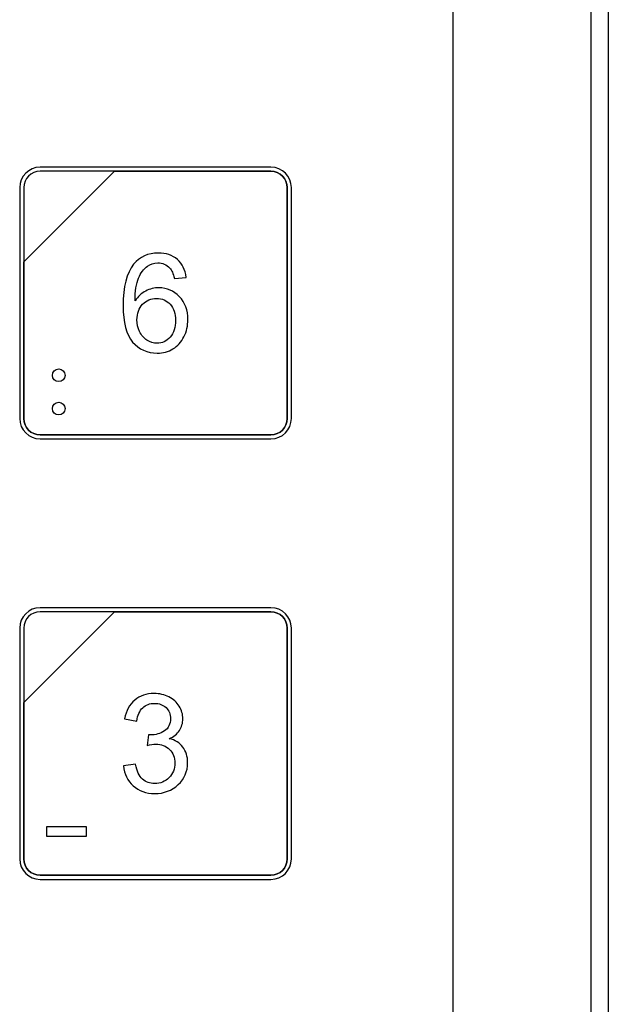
# Model space of a CAD drawing. Header units: millimetres. Extents: x 7205 to 9529, y -660 to 140.
# Tile 121 of 193: x 7640 to 7671, y -127 to -76. Entities that reach past the tile are written whole.
import ezdxf

# ---------------------------------------------------------------- set-up
doc = ezdxf.new("R2010")
doc.units = ezdxf.units.MM
doc.header["$LTSCALE"] = 3

msp = doc.modelspace()

# ---------------------------------------------------------------- linework, layer by layer
at = {"linetype": 'Continuous', "lineweight": 30}
for p, q in [((7670.621, -9.157), (7670.621, -240.157)), ((7662.621, -232.157), (7662.621, -17.157))]:
    msp.add_line(p, q, dxfattribs=at)
at = {"linetype": 'Continuous', "lineweight": 30, "flags": 128}
msp.add_lwpolyline([(7669.735, -239.258), (7669.735, -239.257), (7669.735, -237.257), (7669.735, -229.257), (7669.736, -197.257), (7669.737, -69.257), (7669.735, -21.509), (7669.735, -10.056), (7669.735, -10.056)], dxfattribs=at)
at = {"linetype": 'Continuous', "lineweight": 30}
for points, knots in [([(7641.337, -83.563), (7641.337, -83.563), (7653.237, -83.563), (7653.237, -83.563), (7653.237, -83.563), (7653.814, -83.563), (7654.287, -84.035), (7654.287, -84.613), (7654.287, -84.613), (7654.287, -84.613), (7654.287, -96.513), (7654.287, -96.513), (7654.287, -96.513), (7654.287, -97.09), (7653.814, -97.563), (7653.237, -97.563), (7653.237, -97.563), (7653.237, -97.563), (7641.337, -97.563), (7641.337, -97.563), (7641.337, -97.563), (7640.759, -97.563), (7640.287, -97.09), (7640.287, -96.513), (7640.287, -96.513), (7640.287, -96.513), (7640.287, -84.613), (7640.287, -84.613), (7640.287, -84.613), (7640.287, -84.035), (7640.759, -83.563), (7641.337, -83.563)], [0, 0, 0, 0, 0.111111, 0.111111, 0.111111, 0.111111, 0.222222, 0.222222, 0.222222, 0.222222, 0.333333, 0.333333, 0.333333, 0.333333, 0.444444, 0.444444, 0.444444, 0.444444, 0.555556, 0.555556, 0.555556, 0.555556, 0.666667, 0.666667, 0.666667, 0.666667, 0.777778, 0.777778, 0.777778, 0.777778, 1, 1, 1, 1]), ([(7641.337, -83.563), (7641.337, -83.563), (7653.237, -83.563), (7653.237, -83.563), (7653.237, -83.563), (7653.814, -83.563), (7654.287, -84.035), (7654.287, -84.613), (7654.287, -84.613), (7654.287, -84.613), (7654.287, -96.513), (7654.287, -96.513), (7654.287, -96.513), (7654.287, -97.09), (7653.814, -97.563), (7653.237, -97.563), (7653.237, -97.563), (7653.237, -97.563), (7641.337, -97.563), (7641.337, -97.563), (7641.337, -97.563), (7640.759, -97.563), (7640.287, -97.09), (7640.287, -96.513), (7640.287, -96.513), (7640.287, -96.513), (7640.287, -84.613), (7640.287, -84.613), (7640.287, -84.613), (7640.287, -84.035), (7640.759, -83.563), (7641.337, -83.563)], [0, 0, 0, 0, 0.111111, 0.111111, 0.111111, 0.111111, 0.222222, 0.222222, 0.222222, 0.222222, 0.333333, 0.333333, 0.333333, 0.333333, 0.444444, 0.444444, 0.444444, 0.444444, 0.555556, 0.555556, 0.555556, 0.555556, 0.666667, 0.666667, 0.666667, 0.666667, 0.777778, 0.777778, 0.777778, 0.777778, 1, 1, 1, 1]), ([(7641.337, -83.563), (7641.337, -83.563), (7653.237, -83.563), (7653.237, -83.563), (7653.237, -83.563), (7653.814, -83.563), (7654.287, -84.035), (7654.287, -84.613), (7654.287, -84.613), (7654.287, -84.613), (7654.287, -96.513), (7654.287, -96.513), (7654.287, -96.513), (7654.287, -97.09), (7653.814, -97.563), (7653.237, -97.563), (7653.237, -97.563), (7653.237, -97.563), (7641.337, -97.563), (7641.337, -97.563), (7641.337, -97.563), (7640.759, -97.563), (7640.287, -97.09), (7640.287, -96.513), (7640.287, -96.513), (7640.287, -96.513), (7640.287, -84.613), (7640.287, -84.613), (7640.287, -84.613), (7640.287, -84.035), (7640.759, -83.563), (7641.337, -83.563)], [0, 0, 0, 0, 0.111111, 0.111111, 0.111111, 0.111111, 0.222222, 0.222222, 0.222222, 0.222222, 0.333333, 0.333333, 0.333333, 0.333333, 0.444444, 0.444444, 0.444444, 0.444444, 0.555556, 0.555556, 0.555556, 0.555556, 0.666667, 0.666667, 0.666667, 0.666667, 0.777778, 0.777778, 0.777778, 0.777778, 1, 1, 1, 1]), ([(7641.337, -83.773), (7641.337, -83.773), (7645.168, -83.773), (7645.168, -83.773), (7645.168, -83.773), (7645.168, -83.773), (7640.497, -88.443), (7640.497, -88.443), (7640.497, -88.443), (7640.497, -88.443), (7640.497, -84.613), (7640.497, -84.613), (7640.497, -84.613), (7640.497, -84.151), (7640.875, -83.773), (7641.337, -83.773)], [0, 0, 0, 0, 0.2, 0.2, 0.2, 0.2, 0.4, 0.4, 0.4, 0.4, 0.6, 0.6, 0.6, 0.6, 1, 1, 1, 1]), ([(7645.168, -83.773), (7645.168, -83.773), (7645.18, -83.773), (7645.18, -83.773), (7645.18, -83.773), (7645.18, -83.773), (7653.237, -83.773), (7653.237, -83.773), (7653.237, -83.773), (7653.699, -83.773), (7654.077, -84.151), (7654.077, -84.613), (7654.077, -84.613), (7654.077, -84.613), (7654.077, -96.513), (7654.077, -96.513), (7654.077, -96.513), (7654.077, -96.975), (7653.699, -97.353), (7653.237, -97.353), (7653.237, -97.353), (7653.237, -97.353), (7641.337, -97.353), (7641.337, -97.353), (7641.337, -97.353), (7640.875, -97.353), (7640.497, -96.975), (7640.497, -96.513), (7640.497, -96.513), (7640.497, -96.513), (7640.497, -88.533), (7640.497, -88.533), (7640.497, -88.533), (7640.497, -88.533), (7640.497, -88.443), (7640.497, -88.443), (7640.497, -88.443), (7640.497, -88.443), (7645.168, -83.773), (7645.168, -83.773)], [0, 0, 0, 0, 0.090909, 0.090909, 0.090909, 0.090909, 0.181818, 0.181818, 0.181818, 0.181818, 0.272727, 0.272727, 0.272727, 0.272727, 0.363636, 0.363636, 0.363636, 0.363636, 0.454545, 0.454545, 0.454545, 0.454545, 0.545455, 0.545455, 0.545455, 0.545455, 0.636364, 0.636364, 0.636364, 0.636364, 0.727273, 0.727273, 0.727273, 0.727273, 0.818182, 0.818182, 0.818182, 0.818182, 1, 1, 1, 1]), ([(7654.077, -96.513), (7654.077, -96.513), (7654.077, -84.613), (7654.077, -84.613), (7654.077, -84.613), (7654.077, -84.151), (7653.699, -83.773), (7653.237, -83.773), (7653.237, -83.773), (7653.237, -83.773), (7645.18, -83.773), (7645.18, -83.773), (7645.18, -83.773), (7645.18, -83.773), (7645.168, -83.773), (7645.168, -83.773), (7645.168, -83.773), (7645.168, -83.773), (7640.497, -88.443), (7640.497, -88.443), (7640.497, -88.443), (7640.497, -88.443), (7640.497, -88.533), (7640.497, -88.533), (7640.497, -88.533), (7640.497, -88.533), (7640.497, -96.513), (7640.497, -96.513), (7640.497, -96.513), (7640.497, -96.975), (7640.875, -97.353), (7641.337, -97.353), (7641.337, -97.353), (7641.337, -97.353), (7653.237, -97.353), (7653.237, -97.353), (7653.237, -97.353), (7653.699, -97.353), (7654.077, -96.975), (7654.077, -96.513)], [0, 0, 0, 0, 0.090909, 0.090909, 0.090909, 0.090909, 0.181818, 0.181818, 0.181818, 0.181818, 0.272727, 0.272727, 0.272727, 0.272727, 0.363636, 0.363636, 0.363636, 0.363636, 0.454545, 0.454545, 0.454545, 0.454545, 0.545455, 0.545455, 0.545455, 0.545455, 0.636364, 0.636364, 0.636364, 0.636364, 0.727273, 0.727273, 0.727273, 0.727273, 0.818182, 0.818182, 0.818182, 0.818182, 1, 1, 1, 1]), ([(7641.337, -83.773), (7641.337, -83.773), (7645.168, -83.773), (7645.168, -83.773), (7645.168, -83.773), (7645.168, -83.773), (7640.497, -88.443), (7640.497, -88.443), (7640.497, -88.443), (7640.497, -88.443), (7640.497, -84.613), (7640.497, -84.613), (7640.497, -84.613), (7640.497, -84.151), (7640.875, -83.773), (7641.337, -83.773)], [0, 0, 0, 0, 0.2, 0.2, 0.2, 0.2, 0.4, 0.4, 0.4, 0.4, 0.6, 0.6, 0.6, 0.6, 1, 1, 1, 1]), ([(7645.168, -83.773), (7645.168, -83.773), (7645.18, -83.773), (7645.18, -83.773), (7645.18, -83.773), (7645.18, -83.773), (7653.237, -83.773), (7653.237, -83.773), (7653.237, -83.773), (7653.699, -83.773), (7654.077, -84.151), (7654.077, -84.613), (7654.077, -84.613), (7654.077, -84.613), (7654.077, -96.513), (7654.077, -96.513), (7654.077, -96.513), (7654.077, -96.975), (7653.699, -97.353), (7653.237, -97.353), (7653.237, -97.353), (7653.237, -97.353), (7641.337, -97.353), (7641.337, -97.353), (7641.337, -97.353), (7640.875, -97.353), (7640.497, -96.975), (7640.497, -96.513), (7640.497, -96.513), (7640.497, -96.513), (7640.497, -88.533), (7640.497, -88.533), (7640.497, -88.533), (7640.497, -88.533), (7640.497, -88.443), (7640.497, -88.443), (7640.497, -88.443), (7640.497, -88.443), (7645.168, -83.773), (7645.168, -83.773)], [0, 0, 0, 0, 0.090909, 0.090909, 0.090909, 0.090909, 0.181818, 0.181818, 0.181818, 0.181818, 0.272727, 0.272727, 0.272727, 0.272727, 0.363636, 0.363636, 0.363636, 0.363636, 0.454545, 0.454545, 0.454545, 0.454545, 0.545455, 0.545455, 0.545455, 0.545455, 0.636364, 0.636364, 0.636364, 0.636364, 0.727273, 0.727273, 0.727273, 0.727273, 0.818182, 0.818182, 0.818182, 0.818182, 1, 1, 1, 1]), ([(7654.077, -96.513), (7654.077, -96.513), (7654.077, -84.613), (7654.077, -84.613), (7654.077, -84.613), (7654.077, -84.151), (7653.699, -83.773), (7653.237, -83.773), (7653.237, -83.773), (7653.237, -83.773), (7645.18, -83.773), (7645.18, -83.773), (7645.18, -83.773), (7645.18, -83.773), (7645.168, -83.773), (7645.168, -83.773), (7645.168, -83.773), (7645.168, -83.773), (7640.497, -88.443), (7640.497, -88.443), (7640.497, -88.443), (7640.497, -88.443), (7640.497, -88.533), (7640.497, -88.533), (7640.497, -88.533), (7640.497, -88.533), (7640.497, -96.513), (7640.497, -96.513), (7640.497, -96.513), (7640.497, -96.975), (7640.875, -97.353), (7641.337, -97.353), (7641.337, -97.353), (7641.337, -97.353), (7653.237, -97.353), (7653.237, -97.353), (7653.237, -97.353), (7653.699, -97.353), (7654.077, -96.975), (7654.077, -96.513)], [0, 0, 0, 0, 0.090909, 0.090909, 0.090909, 0.090909, 0.181818, 0.181818, 0.181818, 0.181818, 0.272727, 0.272727, 0.272727, 0.272727, 0.363636, 0.363636, 0.363636, 0.363636, 0.454545, 0.454545, 0.454545, 0.454545, 0.545455, 0.545455, 0.545455, 0.545455, 0.636364, 0.636364, 0.636364, 0.636364, 0.727273, 0.727273, 0.727273, 0.727273, 0.818182, 0.818182, 0.818182, 0.818182, 1, 1, 1, 1]), ([(7641.337, -83.773), (7641.337, -83.773), (7645.168, -83.773), (7645.168, -83.773), (7645.168, -83.773), (7645.168, -83.773), (7640.497, -88.443), (7640.497, -88.443), (7640.497, -88.443), (7640.497, -88.443), (7640.497, -84.613), (7640.497, -84.613), (7640.497, -84.613), (7640.497, -84.151), (7640.875, -83.773), (7641.337, -83.773)], [0, 0, 0, 0, 0.2, 0.2, 0.2, 0.2, 0.4, 0.4, 0.4, 0.4, 0.6, 0.6, 0.6, 0.6, 1, 1, 1, 1]), ([(7645.168, -83.773), (7645.168, -83.773), (7645.18, -83.773), (7645.18, -83.773), (7645.18, -83.773), (7645.18, -83.773), (7653.237, -83.773), (7653.237, -83.773), (7653.237, -83.773), (7653.699, -83.773), (7654.077, -84.151), (7654.077, -84.613), (7654.077, -84.613), (7654.077, -84.613), (7654.077, -96.513), (7654.077, -96.513), (7654.077, -96.513), (7654.077, -96.975), (7653.699, -97.353), (7653.237, -97.353), (7653.237, -97.353), (7653.237, -97.353), (7641.337, -97.353), (7641.337, -97.353), (7641.337, -97.353), (7640.875, -97.353), (7640.497, -96.975), (7640.497, -96.513), (7640.497, -96.513), (7640.497, -96.513), (7640.497, -88.533), (7640.497, -88.533), (7640.497, -88.533), (7640.497, -88.533), (7640.497, -88.443), (7640.497, -88.443), (7640.497, -88.443), (7640.497, -88.443), (7645.168, -83.773), (7645.168, -83.773)], [0, 0, 0, 0, 0.090909, 0.090909, 0.090909, 0.090909, 0.181818, 0.181818, 0.181818, 0.181818, 0.272727, 0.272727, 0.272727, 0.272727, 0.363636, 0.363636, 0.363636, 0.363636, 0.454545, 0.454545, 0.454545, 0.454545, 0.545455, 0.545455, 0.545455, 0.545455, 0.636364, 0.636364, 0.636364, 0.636364, 0.727273, 0.727273, 0.727273, 0.727273, 0.818182, 0.818182, 0.818182, 0.818182, 1, 1, 1, 1]), ([(7654.077, -96.513), (7654.077, -96.513), (7654.077, -84.613), (7654.077, -84.613), (7654.077, -84.613), (7654.077, -84.151), (7653.699, -83.773), (7653.237, -83.773), (7653.237, -83.773), (7653.237, -83.773), (7645.18, -83.773), (7645.18, -83.773), (7645.18, -83.773), (7645.18, -83.773), (7645.168, -83.773), (7645.168, -83.773), (7645.168, -83.773), (7645.168, -83.773), (7640.497, -88.443), (7640.497, -88.443), (7640.497, -88.443), (7640.497, -88.443), (7640.497, -88.533), (7640.497, -88.533), (7640.497, -88.533), (7640.497, -88.533), (7640.497, -96.513), (7640.497, -96.513), (7640.497, -96.513), (7640.497, -96.975), (7640.875, -97.353), (7641.337, -97.353), (7641.337, -97.353), (7641.337, -97.353), (7653.237, -97.353), (7653.237, -97.353), (7653.237, -97.353), (7653.699, -97.353), (7654.077, -96.975), (7654.077, -96.513)], [0, 0, 0, 0, 0.090909, 0.090909, 0.090909, 0.090909, 0.181818, 0.181818, 0.181818, 0.181818, 0.272727, 0.272727, 0.272727, 0.272727, 0.363636, 0.363636, 0.363636, 0.363636, 0.454545, 0.454545, 0.454545, 0.454545, 0.545455, 0.545455, 0.545455, 0.545455, 0.636364, 0.636364, 0.636364, 0.636364, 0.727273, 0.727273, 0.727273, 0.727273, 0.818182, 0.818182, 0.818182, 0.818182, 1, 1, 1, 1]), ([(7648.871, -89.24), (7648.871, -89.24), (7648.257, -89.289), (7648.257, -89.289), (7648.257, -89.289), (7648.202, -89.046), (7648.123, -88.868), (7648.021, -88.758), (7648.021, -88.758), (7647.853, -88.58), (7647.644, -88.492), (7647.398, -88.492), (7647.398, -88.492), (7647.199, -88.492), (7647.022, -88.547), (7646.871, -88.658), (7646.871, -88.658), (7646.676, -88.8), (7646.523, -89.007), (7646.409, -89.28), (7646.409, -89.28), (7646.296, -89.554), (7646.237, -89.943), (7646.232, -90.447), (7646.232, -90.447), (7646.382, -90.22), (7646.565, -90.051), (7646.781, -89.942), (7646.781, -89.942), (7646.998, -89.831), (7647.224, -89.776), (7647.461, -89.776), (7647.461, -89.776), (7647.875, -89.776), (7648.228, -89.929), (7648.519, -90.233), (7648.519, -90.233), (7648.81, -90.538), (7648.956, -90.931), (7648.956, -91.414), (7648.956, -91.414), (7648.956, -91.731), (7648.887, -92.025), (7648.751, -92.298), (7648.751, -92.298), (7648.613, -92.571), (7648.426, -92.779), (7648.187, -92.924), (7648.187, -92.924), (7647.948, -93.069), (7647.676, -93.141), (7647.373, -93.141), (7647.373, -93.141), (7646.857, -93.141), (7646.434, -92.951), (7646.108, -92.571), (7646.108, -92.571), (7645.782, -92.191), (7645.618, -91.564), (7645.618, -90.692), (7645.618, -90.692), (7645.618, -89.716), (7645.799, -89.006), (7646.16, -88.562), (7646.16, -88.562), (7646.476, -88.177), (7646.9, -87.984), (7647.435, -87.984), (7647.435, -87.984), (7647.833, -87.984), (7648.16, -88.095), (7648.414, -88.318), (7648.414, -88.318), (7648.668, -88.54), (7648.82, -88.847), (7648.871, -89.24)], [0, 0, 0, 0, 0.05, 0.05, 0.05, 0.05, 0.1, 0.1, 0.1, 0.1, 0.15, 0.15, 0.15, 0.15, 0.2, 0.2, 0.2, 0.2, 0.25, 0.25, 0.25, 0.25, 0.3, 0.3, 0.3, 0.3, 0.35, 0.35, 0.35, 0.35, 0.4, 0.4, 0.4, 0.4, 0.45, 0.45, 0.45, 0.45, 0.5, 0.5, 0.5, 0.5, 0.55, 0.55, 0.55, 0.55, 0.6, 0.6, 0.6, 0.6, 0.65, 0.65, 0.65, 0.65, 0.7, 0.7, 0.7, 0.7, 0.75, 0.75, 0.75, 0.75, 0.8, 0.8, 0.8, 0.8, 0.85, 0.85, 0.85, 0.85, 0.9, 0.9, 0.9, 0.9, 1, 1, 1, 1]), ([(7646.331, -91.42), (7646.331, -91.634), (7646.377, -91.838), (7646.467, -92.034), (7646.467, -92.034), (7646.558, -92.229), (7646.685, -92.377), (7646.846, -92.479), (7646.846, -92.479), (7647.008, -92.582), (7647.18, -92.633), (7647.362, -92.633), (7647.362, -92.633), (7647.627, -92.633), (7647.853, -92.528), (7648.04, -92.316), (7648.04, -92.316), (7648.227, -92.104), (7648.321, -91.817), (7648.321, -91.454), (7648.321, -91.454), (7648.321, -91.105), (7648.228, -90.83), (7648.043, -90.628), (7648.043, -90.628), (7647.859, -90.427), (7647.623, -90.326), (7647.338, -90.326), (7647.338, -90.326), (7647.058, -90.326), (7646.819, -90.427), (7646.624, -90.628), (7646.624, -90.628), (7646.429, -90.83), (7646.331, -91.093), (7646.331, -91.42)], [0, 0, 0, 0, 0.1, 0.1, 0.1, 0.1, 0.2, 0.2, 0.2, 0.2, 0.3, 0.3, 0.3, 0.3, 0.4, 0.4, 0.4, 0.4, 0.5, 0.5, 0.5, 0.5, 0.6, 0.6, 0.6, 0.6, 0.7, 0.7, 0.7, 0.7, 0.8, 0.8, 0.8, 0.8, 1, 1, 1, 1]), ([(7642.299, -94.61), (7642.481, -94.61), (7642.625, -94.466), (7642.625, -94.288), (7642.625, -94.288), (7642.625, -94.102), (7642.481, -93.958), (7642.299, -93.958), (7642.299, -93.958), (7642.117, -93.958), (7641.969, -94.102), (7641.969, -94.288), (7641.969, -94.288), (7641.969, -94.466), (7642.117, -94.61), (7642.299, -94.61)], [0, 0, 0, 0, 0.2, 0.2, 0.2, 0.2, 0.4, 0.4, 0.4, 0.4, 0.6, 0.6, 0.6, 0.6, 1, 1, 1, 1]), ([(7642.299, -96.325), (7642.481, -96.325), (7642.625, -96.181), (7642.625, -96.003), (7642.625, -96.003), (7642.625, -95.821), (7642.481, -95.677), (7642.299, -95.677), (7642.299, -95.677), (7642.117, -95.677), (7641.969, -95.821), (7641.969, -96.003), (7641.969, -96.003), (7641.969, -96.181), (7642.117, -96.325), (7642.299, -96.325)], [0, 0, 0, 0, 0.2, 0.2, 0.2, 0.2, 0.4, 0.4, 0.4, 0.4, 0.6, 0.6, 0.6, 0.6, 1, 1, 1, 1]), ([(7641.337, -106.263), (7641.337, -106.263), (7653.237, -106.263), (7653.237, -106.263), (7653.237, -106.263), (7653.814, -106.263), (7654.287, -106.735), (7654.287, -107.313), (7654.287, -107.313), (7654.287, -107.313), (7654.287, -119.213), (7654.287, -119.213), (7654.287, -119.213), (7654.287, -119.79), (7653.814, -120.263), (7653.237, -120.263), (7653.237, -120.263), (7653.237, -120.263), (7641.337, -120.263), (7641.337, -120.263), (7641.337, -120.263), (7640.759, -120.263), (7640.287, -119.79), (7640.287, -119.213), (7640.287, -119.213), (7640.287, -119.213), (7640.287, -107.313), (7640.287, -107.313), (7640.287, -107.313), (7640.287, -106.735), (7640.759, -106.263), (7641.337, -106.263)], [0, 0, 0, 0, 0.111111, 0.111111, 0.111111, 0.111111, 0.222222, 0.222222, 0.222222, 0.222222, 0.333333, 0.333333, 0.333333, 0.333333, 0.444444, 0.444444, 0.444444, 0.444444, 0.555556, 0.555556, 0.555556, 0.555556, 0.666667, 0.666667, 0.666667, 0.666667, 0.777778, 0.777778, 0.777778, 0.777778, 1, 1, 1, 1]), ([(7641.337, -106.263), (7641.337, -106.263), (7653.237, -106.263), (7653.237, -106.263), (7653.237, -106.263), (7653.814, -106.263), (7654.287, -106.735), (7654.287, -107.313), (7654.287, -107.313), (7654.287, -107.313), (7654.287, -119.213), (7654.287, -119.213), (7654.287, -119.213), (7654.287, -119.79), (7653.814, -120.263), (7653.237, -120.263), (7653.237, -120.263), (7653.237, -120.263), (7641.337, -120.263), (7641.337, -120.263), (7641.337, -120.263), (7640.759, -120.263), (7640.287, -119.79), (7640.287, -119.213), (7640.287, -119.213), (7640.287, -119.213), (7640.287, -107.313), (7640.287, -107.313), (7640.287, -107.313), (7640.287, -106.735), (7640.759, -106.263), (7641.337, -106.263)], [0, 0, 0, 0, 0.111111, 0.111111, 0.111111, 0.111111, 0.222222, 0.222222, 0.222222, 0.222222, 0.333333, 0.333333, 0.333333, 0.333333, 0.444444, 0.444444, 0.444444, 0.444444, 0.555556, 0.555556, 0.555556, 0.555556, 0.666667, 0.666667, 0.666667, 0.666667, 0.777778, 0.777778, 0.777778, 0.777778, 1, 1, 1, 1]), ([(7641.337, -106.263), (7641.337, -106.263), (7653.237, -106.263), (7653.237, -106.263), (7653.237, -106.263), (7653.814, -106.263), (7654.287, -106.735), (7654.287, -107.313), (7654.287, -107.313), (7654.287, -107.313), (7654.287, -119.213), (7654.287, -119.213), (7654.287, -119.213), (7654.287, -119.79), (7653.814, -120.263), (7653.237, -120.263), (7653.237, -120.263), (7653.237, -120.263), (7641.337, -120.263), (7641.337, -120.263), (7641.337, -120.263), (7640.759, -120.263), (7640.287, -119.79), (7640.287, -119.213), (7640.287, -119.213), (7640.287, -119.213), (7640.287, -107.313), (7640.287, -107.313), (7640.287, -107.313), (7640.287, -106.735), (7640.759, -106.263), (7641.337, -106.263)], [0, 0, 0, 0, 0.111111, 0.111111, 0.111111, 0.111111, 0.222222, 0.222222, 0.222222, 0.222222, 0.333333, 0.333333, 0.333333, 0.333333, 0.444444, 0.444444, 0.444444, 0.444444, 0.555556, 0.555556, 0.555556, 0.555556, 0.666667, 0.666667, 0.666667, 0.666667, 0.777778, 0.777778, 0.777778, 0.777778, 1, 1, 1, 1]), ([(7641.337, -106.473), (7641.337, -106.473), (7645.168, -106.473), (7645.168, -106.473), (7645.168, -106.473), (7645.168, -106.473), (7640.497, -111.143), (7640.497, -111.143), (7640.497, -111.143), (7640.497, -111.143), (7640.497, -107.313), (7640.497, -107.313), (7640.497, -107.313), (7640.497, -106.851), (7640.875, -106.473), (7641.337, -106.473)], [0, 0, 0, 0, 0.2, 0.2, 0.2, 0.2, 0.4, 0.4, 0.4, 0.4, 0.6, 0.6, 0.6, 0.6, 1, 1, 1, 1]), ([(7645.168, -106.473), (7645.168, -106.473), (7645.18, -106.473), (7645.18, -106.473), (7645.18, -106.473), (7645.18, -106.473), (7653.237, -106.473), (7653.237, -106.473), (7653.237, -106.473), (7653.699, -106.473), (7654.077, -106.851), (7654.077, -107.313), (7654.077, -107.313), (7654.077, -107.313), (7654.077, -119.213), (7654.077, -119.213), (7654.077, -119.213), (7654.077, -119.675), (7653.699, -120.053), (7653.237, -120.053), (7653.237, -120.053), (7653.237, -120.053), (7641.337, -120.053), (7641.337, -120.053), (7641.337, -120.053), (7640.875, -120.053), (7640.497, -119.675), (7640.497, -119.213), (7640.497, -119.213), (7640.497, -119.213), (7640.497, -111.233), (7640.497, -111.233), (7640.497, -111.233), (7640.497, -111.233), (7640.497, -111.143), (7640.497, -111.143), (7640.497, -111.143), (7640.497, -111.143), (7645.168, -106.473), (7645.168, -106.473)], [0, 0, 0, 0, 0.090909, 0.090909, 0.090909, 0.090909, 0.181818, 0.181818, 0.181818, 0.181818, 0.272727, 0.272727, 0.272727, 0.272727, 0.363636, 0.363636, 0.363636, 0.363636, 0.454545, 0.454545, 0.454545, 0.454545, 0.545455, 0.545455, 0.545455, 0.545455, 0.636364, 0.636364, 0.636364, 0.636364, 0.727273, 0.727273, 0.727273, 0.727273, 0.818182, 0.818182, 0.818182, 0.818182, 1, 1, 1, 1]), ([(7654.077, -119.213), (7654.077, -119.213), (7654.077, -107.313), (7654.077, -107.313), (7654.077, -107.313), (7654.077, -106.851), (7653.699, -106.473), (7653.237, -106.473), (7653.237, -106.473), (7653.237, -106.473), (7645.18, -106.473), (7645.18, -106.473), (7645.18, -106.473), (7645.18, -106.473), (7645.168, -106.473), (7645.168, -106.473), (7645.168, -106.473), (7645.168, -106.473), (7640.497, -111.143), (7640.497, -111.143), (7640.497, -111.143), (7640.497, -111.143), (7640.497, -111.233), (7640.497, -111.233), (7640.497, -111.233), (7640.497, -111.233), (7640.497, -119.213), (7640.497, -119.213), (7640.497, -119.213), (7640.497, -119.675), (7640.875, -120.053), (7641.337, -120.053), (7641.337, -120.053), (7641.337, -120.053), (7653.237, -120.053), (7653.237, -120.053), (7653.237, -120.053), (7653.699, -120.053), (7654.077, -119.675), (7654.077, -119.213)], [0, 0, 0, 0, 0.090909, 0.090909, 0.090909, 0.090909, 0.181818, 0.181818, 0.181818, 0.181818, 0.272727, 0.272727, 0.272727, 0.272727, 0.363636, 0.363636, 0.363636, 0.363636, 0.454545, 0.454545, 0.454545, 0.454545, 0.545455, 0.545455, 0.545455, 0.545455, 0.636364, 0.636364, 0.636364, 0.636364, 0.727273, 0.727273, 0.727273, 0.727273, 0.818182, 0.818182, 0.818182, 0.818182, 1, 1, 1, 1]), ([(7641.337, -106.473), (7641.337, -106.473), (7645.168, -106.473), (7645.168, -106.473), (7645.168, -106.473), (7645.168, -106.473), (7640.497, -111.143), (7640.497, -111.143), (7640.497, -111.143), (7640.497, -111.143), (7640.497, -107.313), (7640.497, -107.313), (7640.497, -107.313), (7640.497, -106.851), (7640.875, -106.473), (7641.337, -106.473)], [0, 0, 0, 0, 0.2, 0.2, 0.2, 0.2, 0.4, 0.4, 0.4, 0.4, 0.6, 0.6, 0.6, 0.6, 1, 1, 1, 1]), ([(7645.168, -106.473), (7645.168, -106.473), (7645.18, -106.473), (7645.18, -106.473), (7645.18, -106.473), (7645.18, -106.473), (7653.237, -106.473), (7653.237, -106.473), (7653.237, -106.473), (7653.699, -106.473), (7654.077, -106.851), (7654.077, -107.313), (7654.077, -107.313), (7654.077, -107.313), (7654.077, -119.213), (7654.077, -119.213), (7654.077, -119.213), (7654.077, -119.675), (7653.699, -120.053), (7653.237, -120.053), (7653.237, -120.053), (7653.237, -120.053), (7641.337, -120.053), (7641.337, -120.053), (7641.337, -120.053), (7640.875, -120.053), (7640.497, -119.675), (7640.497, -119.213), (7640.497, -119.213), (7640.497, -119.213), (7640.497, -111.233), (7640.497, -111.233), (7640.497, -111.233), (7640.497, -111.233), (7640.497, -111.143), (7640.497, -111.143), (7640.497, -111.143), (7640.497, -111.143), (7645.168, -106.473), (7645.168, -106.473)], [0, 0, 0, 0, 0.090909, 0.090909, 0.090909, 0.090909, 0.181818, 0.181818, 0.181818, 0.181818, 0.272727, 0.272727, 0.272727, 0.272727, 0.363636, 0.363636, 0.363636, 0.363636, 0.454545, 0.454545, 0.454545, 0.454545, 0.545455, 0.545455, 0.545455, 0.545455, 0.636364, 0.636364, 0.636364, 0.636364, 0.727273, 0.727273, 0.727273, 0.727273, 0.818182, 0.818182, 0.818182, 0.818182, 1, 1, 1, 1]), ([(7654.077, -119.213), (7654.077, -119.213), (7654.077, -107.313), (7654.077, -107.313), (7654.077, -107.313), (7654.077, -106.851), (7653.699, -106.473), (7653.237, -106.473), (7653.237, -106.473), (7653.237, -106.473), (7645.18, -106.473), (7645.18, -106.473), (7645.18, -106.473), (7645.18, -106.473), (7645.168, -106.473), (7645.168, -106.473), (7645.168, -106.473), (7645.168, -106.473), (7640.497, -111.143), (7640.497, -111.143), (7640.497, -111.143), (7640.497, -111.143), (7640.497, -111.233), (7640.497, -111.233), (7640.497, -111.233), (7640.497, -111.233), (7640.497, -119.213), (7640.497, -119.213), (7640.497, -119.213), (7640.497, -119.675), (7640.875, -120.053), (7641.337, -120.053), (7641.337, -120.053), (7641.337, -120.053), (7653.237, -120.053), (7653.237, -120.053), (7653.237, -120.053), (7653.699, -120.053), (7654.077, -119.675), (7654.077, -119.213)], [0, 0, 0, 0, 0.090909, 0.090909, 0.090909, 0.090909, 0.181818, 0.181818, 0.181818, 0.181818, 0.272727, 0.272727, 0.272727, 0.272727, 0.363636, 0.363636, 0.363636, 0.363636, 0.454545, 0.454545, 0.454545, 0.454545, 0.545455, 0.545455, 0.545455, 0.545455, 0.636364, 0.636364, 0.636364, 0.636364, 0.727273, 0.727273, 0.727273, 0.727273, 0.818182, 0.818182, 0.818182, 0.818182, 1, 1, 1, 1]), ([(7641.337, -106.473), (7641.337, -106.473), (7645.168, -106.473), (7645.168, -106.473), (7645.168, -106.473), (7645.168, -106.473), (7640.497, -111.143), (7640.497, -111.143), (7640.497, -111.143), (7640.497, -111.143), (7640.497, -107.313), (7640.497, -107.313), (7640.497, -107.313), (7640.497, -106.851), (7640.875, -106.473), (7641.337, -106.473)], [0, 0, 0, 0, 0.2, 0.2, 0.2, 0.2, 0.4, 0.4, 0.4, 0.4, 0.6, 0.6, 0.6, 0.6, 1, 1, 1, 1]), ([(7645.168, -106.473), (7645.168, -106.473), (7645.18, -106.473), (7645.18, -106.473), (7645.18, -106.473), (7645.18, -106.473), (7653.237, -106.473), (7653.237, -106.473), (7653.237, -106.473), (7653.699, -106.473), (7654.077, -106.851), (7654.077, -107.313), (7654.077, -107.313), (7654.077, -107.313), (7654.077, -119.213), (7654.077, -119.213), (7654.077, -119.213), (7654.077, -119.675), (7653.699, -120.053), (7653.237, -120.053), (7653.237, -120.053), (7653.237, -120.053), (7641.337, -120.053), (7641.337, -120.053), (7641.337, -120.053), (7640.875, -120.053), (7640.497, -119.675), (7640.497, -119.213), (7640.497, -119.213), (7640.497, -119.213), (7640.497, -111.233), (7640.497, -111.233), (7640.497, -111.233), (7640.497, -111.233), (7640.497, -111.143), (7640.497, -111.143), (7640.497, -111.143), (7640.497, -111.143), (7645.168, -106.473), (7645.168, -106.473)], [0, 0, 0, 0, 0.090909, 0.090909, 0.090909, 0.090909, 0.181818, 0.181818, 0.181818, 0.181818, 0.272727, 0.272727, 0.272727, 0.272727, 0.363636, 0.363636, 0.363636, 0.363636, 0.454545, 0.454545, 0.454545, 0.454545, 0.545455, 0.545455, 0.545455, 0.545455, 0.636364, 0.636364, 0.636364, 0.636364, 0.727273, 0.727273, 0.727273, 0.727273, 0.818182, 0.818182, 0.818182, 0.818182, 1, 1, 1, 1]), ([(7654.077, -119.213), (7654.077, -119.213), (7654.077, -107.313), (7654.077, -107.313), (7654.077, -107.313), (7654.077, -106.851), (7653.699, -106.473), (7653.237, -106.473), (7653.237, -106.473), (7653.237, -106.473), (7645.18, -106.473), (7645.18, -106.473), (7645.18, -106.473), (7645.18, -106.473), (7645.168, -106.473), (7645.168, -106.473), (7645.168, -106.473), (7645.168, -106.473), (7640.497, -111.143), (7640.497, -111.143), (7640.497, -111.143), (7640.497, -111.143), (7640.497, -111.233), (7640.497, -111.233), (7640.497, -111.233), (7640.497, -111.233), (7640.497, -119.213), (7640.497, -119.213), (7640.497, -119.213), (7640.497, -119.675), (7640.875, -120.053), (7641.337, -120.053), (7641.337, -120.053), (7641.337, -120.053), (7653.237, -120.053), (7653.237, -120.053), (7653.237, -120.053), (7653.699, -120.053), (7654.077, -119.675), (7654.077, -119.213)], [0, 0, 0, 0, 0.090909, 0.090909, 0.090909, 0.090909, 0.181818, 0.181818, 0.181818, 0.181818, 0.272727, 0.272727, 0.272727, 0.272727, 0.363636, 0.363636, 0.363636, 0.363636, 0.454545, 0.454545, 0.454545, 0.454545, 0.545455, 0.545455, 0.545455, 0.545455, 0.636364, 0.636364, 0.636364, 0.636364, 0.727273, 0.727273, 0.727273, 0.727273, 0.818182, 0.818182, 0.818182, 0.818182, 1, 1, 1, 1]), ([(7645.632, -114.416), (7645.632, -114.416), (7646.253, -114.332), (7646.253, -114.332), (7646.253, -114.332), (7646.325, -114.684), (7646.445, -114.938), (7646.616, -115.094), (7646.616, -115.094), (7646.786, -115.249), (7646.995, -115.326), (7647.244, -115.326), (7647.244, -115.326), (7647.537, -115.326), (7647.786, -115.225), (7647.986, -115.023), (7647.986, -115.023), (7648.185, -114.821), (7648.285, -114.57), (7648.285, -114.272), (7648.285, -114.272), (7648.285, -113.987), (7648.192, -113.752), (7648.006, -113.566), (7648.006, -113.566), (7647.82, -113.381), (7647.583, -113.289), (7647.295, -113.289), (7647.295, -113.289), (7647.178, -113.289), (7647.032, -113.312), (7646.857, -113.358), (7646.857, -113.358), (7646.857, -113.358), (7646.926, -112.815), (7646.926, -112.815), (7646.926, -112.815), (7646.967, -112.819), (7647.001, -112.822), (7647.026, -112.822), (7647.026, -112.822), (7647.292, -112.822), (7647.529, -112.752), (7647.742, -112.615), (7647.742, -112.615), (7647.954, -112.477), (7648.06, -112.266), (7648.06, -111.98), (7648.06, -111.98), (7648.06, -111.753), (7647.982, -111.565), (7647.828, -111.415), (7647.828, -111.415), (7647.674, -111.266), (7647.475, -111.192), (7647.232, -111.192), (7647.232, -111.192), (7646.99, -111.192), (7646.788, -111.268), (7646.627, -111.421), (7646.627, -111.421), (7646.466, -111.574), (7646.363, -111.803), (7646.317, -112.109), (7646.317, -112.109), (7646.317, -112.109), (7645.696, -111.996), (7645.696, -111.996), (7645.696, -111.996), (7645.772, -111.58), (7645.944, -111.257), (7646.213, -111.027), (7646.213, -111.027), (7646.482, -110.798), (7646.817, -110.684), (7647.216, -110.684), (7647.216, -110.684), (7647.492, -110.684), (7647.746, -110.743), (7647.977, -110.861), (7647.977, -110.861), (7648.21, -110.979), (7648.388, -111.14), (7648.51, -111.344), (7648.51, -111.344), (7648.633, -111.548), (7648.695, -111.765), (7648.695, -111.994), (7648.695, -111.994), (7648.695, -112.211), (7648.636, -112.409), (7648.519, -112.588), (7648.519, -112.588), (7648.402, -112.766), (7648.228, -112.909), (7647.998, -113.015), (7647.998, -113.015), (7648.297, -113.083), (7648.529, -113.226), (7648.695, -113.444), (7648.695, -113.444), (7648.859, -113.66), (7648.942, -113.933), (7648.942, -114.259), (7648.942, -114.259), (7648.942, -114.7), (7648.78, -115.075), (7648.459, -115.382), (7648.459, -115.382), (7648.137, -115.689), (7647.73, -115.842), (7647.239, -115.842), (7647.239, -115.842), (7646.795, -115.842), (7646.427, -115.709), (7646.135, -115.444), (7646.135, -115.444), (7645.841, -115.179), (7645.674, -114.837), (7645.632, -114.416)], [0, 0, 0, 0, 0.032258, 0.032258, 0.032258, 0.032258, 0.064516, 0.064516, 0.064516, 0.064516, 0.096774, 0.096774, 0.096774, 0.096774, 0.129032, 0.129032, 0.129032, 0.129032, 0.16129, 0.16129, 0.16129, 0.16129, 0.193548, 0.193548, 0.193548, 0.193548, 0.225806, 0.225806, 0.225806, 0.225806, 0.258065, 0.258065, 0.258065, 0.258065, 0.290323, 0.290323, 0.290323, 0.290323, 0.322581, 0.322581, 0.322581, 0.322581, 0.354839, 0.354839, 0.354839, 0.354839, 0.387097, 0.387097, 0.387097, 0.387097, 0.419355, 0.419355, 0.419355, 0.419355, 0.451613, 0.451613, 0.451613, 0.451613, 0.483871, 0.483871, 0.483871, 0.483871, 0.516129, 0.516129, 0.516129, 0.516129, 0.548387, 0.548387, 0.548387, 0.548387, 0.580645, 0.580645, 0.580645, 0.580645, 0.612903, 0.612903, 0.612903, 0.612903, 0.645161, 0.645161, 0.645161, 0.645161, 0.677419, 0.677419, 0.677419, 0.677419, 0.709677, 0.709677, 0.709677, 0.709677, 0.741935, 0.741935, 0.741935, 0.741935, 0.774194, 0.774194, 0.774194, 0.774194, 0.806452, 0.806452, 0.806452, 0.806452, 0.83871, 0.83871, 0.83871, 0.83871, 0.870968, 0.870968, 0.870968, 0.870968, 0.903226, 0.903226, 0.903226, 0.903226, 0.935484, 0.935484, 0.935484, 0.935484, 1, 1, 1, 1]), ([(7641.667, -118.038), (7641.667, -118.038), (7641.667, -117.555), (7641.667, -117.555), (7641.667, -117.555), (7641.667, -117.555), (7643.728, -117.555), (7643.728, -117.555), (7643.728, -117.555), (7643.728, -117.555), (7643.728, -118.038), (7643.728, -118.038), (7643.728, -118.038), (7643.728, -118.038), (7641.667, -118.038), (7641.667, -118.038)], [0, 0, 0, 0, 0.2, 0.2, 0.2, 0.2, 0.4, 0.4, 0.4, 0.4, 0.6, 0.6, 0.6, 0.6, 1, 1, 1, 1])]:
    msp.add_open_spline(points, degree=3, knots=knots, dxfattribs=at)

doc.saveas('drawing.dxf')
